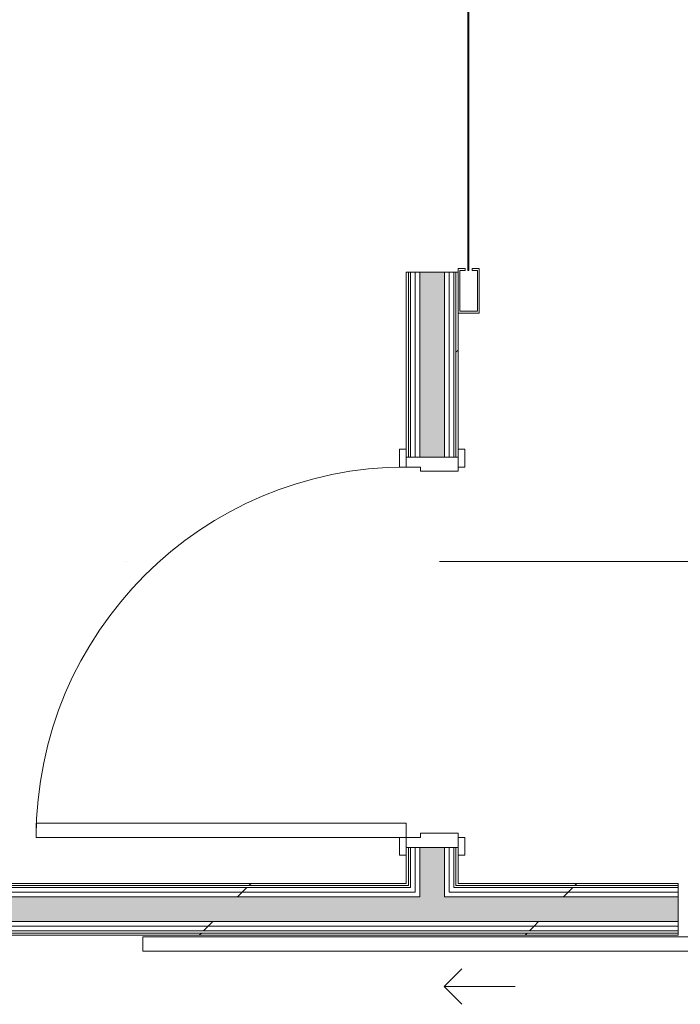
# Model space of a CAD drawing. Header units: millimetres. Extents: x -30280 to 107222, y -17460 to 4378.
# Tile 55 of 125: x 1532 to 3396, y -17460 to -14684. Entities that reach past the tile are written whole.
import ezdxf

# ---------------------------------------------------------------- set-up
doc = ezdxf.new("R2010")
doc.units = ezdxf.units.MM
doc.header["$MEASUREMENT"] = 0
doc.linetypes.add('Dot & Dashed', pattern=[3351.388812, 1587.5, -881.944444, 0, -881.944368])
doc.linetypes.add('Wipeout_Contour', pattern=[1000, 0, -1000])
for name, color, linetype in [('16_SEC_Seccions Planta 1', 7, 'Continuous'), ('Nuevo_08_E_Envans secs', 7, 'Continuous'), ('Nuevo_12_FAÇ_Façana', 7, 'Continuous'), ('Nuevo_Puertas Archicad', 7, 'Continuous')]:
    doc.layers.add(name, color=color, linetype=linetype)
for name, color, linetype, lineweight in [('16_SEC_Seccions Planta 1_Pluma_Nº__192', 150, 'Continuous', 0), ('Nuevo_08_E_Envans secs_Pluma_Nº__1', 7, 'Continuous', 5), ('Nuevo_12_FAÇ_Façana_Pluma_Nº__1', 7, 'Continuous', 5), ('Nuevo_Puertas Archicad_Pluma_Nº__1', 7, 'Continuous', 5)]:
    doc.layers.add(name, color=color, linetype=linetype, lineweight=lineweight)
for name, color, linetype, lineweight, true_color in [('Nuevo_08_E_Envans secs_Pluma_Nº__102', 7, 'Continuous', 5, 0xcccccc), ('Nuevo_08_E_Envans secs_Pluma_Nº__171', 171, 'Continuous', 13, 0xaaaaff), ('Nuevo_08_E_Envans secs_Pluma_Nº__177', 7, 'Continuous', 15, 0xf7e046), ('Nuevo_12_FAÇ_Façana_Pluma_Nº__102', 7, 'Continuous', 5, 0xcccccc), ('Nuevo_12_FAÇ_Façana_Pluma_Nº__171', 171, 'Continuous', 13, 0xaaaaff), ('Nuevo_12_FAÇ_Façana_Pluma_Nº__177', 7, 'Continuous', 15, 0xf7e046), ('Nuevo_Puertas Archicad_Pluma_Nº__3', 7, 'Continuous', 5, 0xa4a4a4)]:
    doc.layers.add(name, color=color, linetype=linetype, lineweight=lineweight, true_color=true_color)
pattern_1 = [(45, (0, 0), (-919.24, 919.24), [975, -325]), (45, (4e-13, 919.2), (-919.24, 919.24), [975, -325])]
pattern_2 = [(0, (0, 0), (0, 3897), [243.8, -2006.2]), (0, (1125, 1948.6), (0, 3897), [243.8, -2006.2]), (60, (0, 0), (-3375, 1948.6), [243.8, -2006.2]), (60, (2250, 0), (-3375, 1948.6), [243.8, -2006.2]), (120, (243.7, 0), (3375, 1948.6), [243.8, -2006.2]), (120, (2493.8, 0), (3375, 1948.6), [243.8, -2006.2]), (0, (0, 375), (0, 750), [0, -750, 0, -1125]), (45, (375, 375), (-530.33, 530.33), [0, -562.5, 0, -937.5])]

# ---------------------------------------------------------------- blocks, each defined once
blk = doc.blocks.new('*X88')
at = {"layer": 'Nuevo_12_FAÇ_Façana_Pluma_Nº__102', "linetype": 'Continuous', "lineweight": 5, "true_color": 0xcccccc}
blk.add_hatch(color=254, dxfattribs=at).paths.add_polyline_path([(2730.9, -17227), (3389.8, -17227), (3389.8, -17157), (2730.9, -17157)])
blk = doc.blocks.new('*X90')
at = {"layer": 'Nuevo_12_FAÇ_Façana_Pluma_Nº__102', "linetype": 'Continuous', "lineweight": 5, "true_color": 0xcccccc}
blk.add_hatch(color=254, dxfattribs=at).paths.add_polyline_path([(2660.9, -17227), (2730.9, -17227), (2730.9, -17157), (2660.9, -17157)])
blk = doc.blocks.new('*X91')
at = {"layer": 'Nuevo_12_FAÇ_Façana_Pluma_Nº__102', "linetype": 'Continuous', "lineweight": 5, "true_color": 0xcccccc}
blk.add_hatch(color=254, dxfattribs=at).paths.add_polyline_path([(1103.9, -17227), (2660.9, -17227), (2660.9, -17157), (1103.9, -17157)])
blk = doc.blocks.new('Puerta Corredera Exterior 27_2')
at = {"layer": 'Nuevo_Puertas Archicad', "linetype": 'Continuous', "lineweight": 0, "true_color": 0xffffff}
h = blk.add_hatch(dxfattribs=at)
h.set_pattern_fill('Hormigón_en_Masa_0003', style=0, pattern_type=2)
h.set_pattern_definition(pattern_2)
h.paths.add_polyline_path([(460.2, 45), (460.2, 5), (2560.2, 5), (2560.2, 45)])
at = {"layer": 'Nuevo_Puertas Archicad_Pluma_Nº__1', "color": 7, "linetype": 'Continuous', "lineweight": 5}
for p, q in [((460.2, 45), (2560.2, 45)), ((2560.2, 45), (2560.2, 5)), ((2560.2, 5), (460.2, 5)), ((1050, 0), (1050, -6)), ((1050, -6), (1050, -12)), ((1050, -12), (1050, -25)), ((1050, -25), (1050, -38)), ((1050, -38), (1050, -108)), ((1050, -108), (1050, -121)), ((1050, -121), (1050, -134)), ((1050, -134), (1050, -140)), ((1050, -140), (1050, -146))]:
    blk.add_line(p, q, dxfattribs=at)
at = {"layer": 'Nuevo_Puertas Archicad_Pluma_Nº__3', "color": 253, "linetype": 'Continuous', "lineweight": 5, "true_color": 0xa4a4a4}
for p, q in [((1710.2, 145), (1660.2, 195)), ((1510.2, 145), (1710.2, 145)), ((1710.2, 145), (1660.2, 95))]:
    blk.add_line(p, q, dxfattribs=at)
blk = doc.blocks.new('Muro_66_3', base_point=(5828.9, -17265))
at = {"color": 254, "linetype": 'Wipeout_Contour', "lineweight": 0, "ltscale": 69288.669152}
blk.add_wipeout([(2622.9, -17125), (2628.9, -17125), (2628.9, -17119), (2622.9, -17119)], dxfattribs=at).dxf.layer = 'Nuevo_12_FAÇ_Façana'
at = {"color": 254, "linetype": 'Wipeout_Contour', "lineweight": 0, "ltscale": 69597.473631}
blk.add_wipeout([(2768.9, -17119), (2768.9, -17125), (3389.8, -17125), (3389.8, -17119)], dxfattribs=at).dxf.layer = 'Nuevo_12_FAÇ_Façana'
at = {"layer": 'Nuevo_12_FAÇ_Façana_Pluma_Nº__171', "linetype": 'Continuous', "lineweight": 13, "true_color": 0xaaaaff}
h = blk.add_hatch(dxfattribs=at)
h.set_pattern_fill('Panellat_HPL_0003', color=161, style=0, pattern_type=2)
h.set_pattern_definition(pattern_1)
h.paths.add_polyline_path([(2622.9, -17125), (2628.9, -17125), (2628.9, -17119), (2622.9, -17119)])
h = blk.add_hatch(dxfattribs=at)
h.set_pattern_fill('Panellat_HPL_0003', color=161, style=0, pattern_type=2)
h.set_pattern_definition(pattern_1)
h.paths.add_polyline_path([(2768.9, -17119), (2768.9, -17125), (3389.8, -17125), (3389.8, -17119)])
at = {"color": 254, "linetype": 'Wipeout_Contour', "lineweight": 0, "ltscale": 68961.735356}
blk.add_wipeout([(1128.9, -17125), (2622.9, -17125), (2622.9, -17119), (1128.9, -17119)], dxfattribs=at).dxf.layer = 'Nuevo_12_FAÇ_Façana'
at = {"color": 254, "linetype": 'Wipeout_Contour', "lineweight": 0, "ltscale": 69375.769284}
blk.add_wipeout([(2762.9, -17125), (2768.9, -17125), (2768.9, -17119), (2762.9, -17119)], dxfattribs=at).dxf.layer = 'Nuevo_12_FAÇ_Façana'
at = {"layer": 'Nuevo_12_FAÇ_Façana_Pluma_Nº__171', "linetype": 'Continuous', "lineweight": 13, "true_color": 0xaaaaff}
h = blk.add_hatch(dxfattribs=at)
h.set_pattern_fill('Panellat_HPL_0003', color=161, style=0, pattern_type=2)
h.set_pattern_definition(pattern_1)
h.paths.add_polyline_path([(1128.9, -17125), (2622.9, -17125), (2622.9, -17119), (1128.9, -17119)])
h = blk.add_hatch(dxfattribs=at)
h.set_pattern_fill('Panellat_HPL_0003', color=161, style=0, pattern_type=2)
h.set_pattern_definition(pattern_1)
h.paths.add_polyline_path([(2762.9, -17125), (2768.9, -17125), (2768.9, -17119), (2762.9, -17119)])
at = {"color": 254, "linetype": 'Wipeout_Contour', "lineweight": 0, "ltscale": 69359.374728}
blk.add_wipeout([(2634.9, -17144), (2647.9, -17144), (2647.9, -17131), (2634.9, -17131)], dxfattribs=at).dxf.layer = 'Nuevo_12_FAÇ_Façana'
at = {"color": 254, "linetype": 'Wipeout_Contour', "lineweight": 0, "ltscale": 69654.667037}
blk.add_wipeout([(2756.9, -17144), (3389.8, -17144), (3389.8, -17131), (2756.9, -17131)], dxfattribs=at).dxf.layer = 'Nuevo_12_FAÇ_Façana'
at = {"layer": 'Nuevo_12_FAÇ_Façana_Pluma_Nº__177', "linetype": 'Continuous', "lineweight": 15, "true_color": 0xf7e046}
h = blk.add_hatch(dxfattribs=at)
h.set_pattern_fill('Panellat_HPL_0003', color=53, style=0, pattern_type=2)
h.set_pattern_definition(pattern_1)
h.paths.add_polyline_path([(2634.9, -17144), (2647.9, -17144), (2647.9, -17131), (2634.9, -17131)])
h = blk.add_hatch(dxfattribs=at)
h.set_pattern_fill('Panellat_HPL_0003', color=53, style=0, pattern_type=2)
h.set_pattern_definition(pattern_1)
h.paths.add_polyline_path([(2756.9, -17144), (3389.8, -17144), (3389.8, -17131), (2756.9, -17131)])
at = {"layer": 'Nuevo_12_FAÇ_Façana_Pluma_Nº__1', "color": 7, "linetype": 'Continuous', "lineweight": 5}
blk.add_line((3389.8, -17125), (3389.8, -17119), dxfattribs=at)
at = {"color": 254, "linetype": 'Wipeout_Contour', "lineweight": 0, "ltscale": 69025.38123}
blk.add_wipeout([(1116.9, -17144), (2634.9, -17144), (2634.9, -17131), (1116.9, -17131)], dxfattribs=at).dxf.layer = 'Nuevo_12_FAÇ_Façana'
at = {"color": 254, "linetype": 'Wipeout_Contour', "lineweight": 0, "ltscale": 69427.128763}
blk.add_wipeout([(2743.9, -17144), (2756.9, -17144), (2756.9, -17131), (2743.9, -17131)], dxfattribs=at).dxf.layer = 'Nuevo_12_FAÇ_Façana'
at = {"layer": 'Nuevo_12_FAÇ_Façana_Pluma_Nº__177', "linetype": 'Continuous', "lineweight": 15, "true_color": 0xf7e046}
h = blk.add_hatch(dxfattribs=at)
h.set_pattern_fill('Panellat_HPL_0003', color=53, style=0, pattern_type=2)
h.set_pattern_definition(pattern_1)
h.paths.add_polyline_path([(1116.9, -17144), (2634.9, -17144), (2634.9, -17131), (1116.9, -17131)])
h = blk.add_hatch(dxfattribs=at)
h.set_pattern_fill('Panellat_HPL_0003', color=53, style=0, pattern_type=2)
h.set_pattern_definition(pattern_1)
h.paths.add_polyline_path([(2743.9, -17144), (2756.9, -17144), (2756.9, -17131), (2743.9, -17131)])
at = {"layer": 'Nuevo_12_FAÇ_Façana_Pluma_Nº__1', "color": 7, "linetype": 'Continuous', "lineweight": 5}
for p, q in [((2628.9, -17119), (2628.9, -17125)), ((2762.9, -17125), (2762.9, -17119)), ((2628.9, -17125), (1122.9, -17125)), ((3389.8, -17125), (2762.9, -17125))]:
    blk.add_line(p, q, dxfattribs=at)
at = {"layer": 'Nuevo_12_FAÇ_Façana_Pluma_Nº__1', "color": 7, "linetype": 'Continuous', "lineweight": 5, "flags": 128}
for points in [[(2622.9, -17119), (1128.9, -17119)], [(3389.8, -17119), (2768.9, -17119)]]:
    blk.add_lwpolyline(points, dxfattribs=at)
at = {"color": 254, "linetype": 'Wipeout_Contour', "lineweight": 0, "ltscale": 69418.702728}
blk.add_wipeout([(2647.9, -17157), (2660.9, -17157), (2660.9, -17144), (2647.9, -17144)], dxfattribs=at).dxf.layer = 'Nuevo_12_FAÇ_Façana'
at = {"color": 254, "linetype": 'Wipeout_Contour', "lineweight": 0, "ltscale": 69701.726453}
blk.add_wipeout([(2743.9, -17157), (3389.8, -17157), (3389.8, -17144), (2743.9, -17144)], dxfattribs=at).dxf.layer = 'Nuevo_12_FAÇ_Façana'
at = {"layer": 'Nuevo_12_FAÇ_Façana_Pluma_Nº__177', "linetype": 'Continuous', "lineweight": 15, "true_color": 0xf7e046}
h = blk.add_hatch(dxfattribs=at)
h.set_pattern_fill('Panellat_HPL_0003', color=53, style=0, pattern_type=2)
h.set_pattern_definition(pattern_1)
h.paths.add_polyline_path([(2647.9, -17157), (2660.9, -17157), (2660.9, -17144), (2647.9, -17144)])
h = blk.add_hatch(dxfattribs=at)
h.set_pattern_fill('Panellat_HPL_0003', color=53, style=0, pattern_type=2)
h.set_pattern_definition(pattern_1)
h.paths.add_polyline_path([(2743.9, -17157), (3389.8, -17157), (3389.8, -17144), (2743.9, -17144)])
at = {"layer": 'Nuevo_12_FAÇ_Façana_Pluma_Nº__1', "color": 7, "linetype": 'Continuous', "lineweight": 5}
for p, q in [((3389.8, -17131), (3389.8, -17125)), ((3389.8, -17144), (3389.8, -17131)), ((3389.8, -17157), (3389.8, -17144))]:
    blk.add_line(p, q, dxfattribs=at)
at = {"color": 254, "linetype": 'Wipeout_Contour', "lineweight": 0, "ltscale": 69079.302504}
blk.add_wipeout([(1103.9, -17157), (2647.9, -17157), (2647.9, -17144), (1103.9, -17144)], dxfattribs=at).dxf.layer = 'Nuevo_12_FAÇ_Façana'
at = {"color": 254, "linetype": 'Wipeout_Contour', "lineweight": 0, "ltscale": 69470.257191}
blk.add_wipeout([(2730.9, -17157), (2743.9, -17157), (2743.9, -17144), (2730.9, -17144)], dxfattribs=at).dxf.layer = 'Nuevo_12_FAÇ_Façana'
at = {"layer": 'Nuevo_12_FAÇ_Façana_Pluma_Nº__177', "linetype": 'Continuous', "lineweight": 15, "true_color": 0xf7e046}
h = blk.add_hatch(dxfattribs=at)
h.set_pattern_fill('Panellat_HPL_0003', color=53, style=0, pattern_type=2)
h.set_pattern_definition(pattern_1)
h.paths.add_polyline_path([(1103.9, -17157), (2647.9, -17157), (2647.9, -17144), (1103.9, -17144)])
h = blk.add_hatch(dxfattribs=at)
h.set_pattern_fill('Panellat_HPL_0003', color=53, style=0, pattern_type=2)
h.set_pattern_definition(pattern_1)
h.paths.add_polyline_path([(2730.9, -17157), (2743.9, -17157), (2743.9, -17144), (2730.9, -17144)])
at = {"layer": 'Nuevo_12_FAÇ_Façana_Pluma_Nº__1', "color": 7, "linetype": 'Continuous', "lineweight": 5}
for p, q in [((2647.9, -17144), (1103.9, -17144)), ((2634.9, -17131), (1116.9, -17131)), ((2634.9, -17125), (2634.9, -17131)), ((2647.9, -17131), (2647.9, -17144)), ((2660.9, -17144), (2660.9, -17157)), ((2730.9, -17157), (2730.9, -17144)), ((2743.9, -17144), (2743.9, -17131)), ((3389.8, -17144), (2743.9, -17144)), ((2756.9, -17131), (2756.9, -17125)), ((3389.8, -17131), (2756.9, -17131)), ((2660.9, -17157), (1103.9, -17157)), ((3389.8, -17157), (2730.9, -17157))]:
    blk.add_line(p, q, dxfattribs=at)
at = {"layer": 'Nuevo_12_FAÇ_Façana', "color": 7, "lineweight": 20}
for name in ['*X91', '*X90', '*X88']:
    blk.add_blockref(name, (0, 0), dxfattribs=at)
at = {"color": 254, "linetype": 'Wipeout_Contour', "lineweight": 0, "ltscale": 69629.560985}
blk.add_wipeout([(778.9, -17227), (778.9, -17240), (3389.8, -17240), (3389.8, -17227)], dxfattribs=at).dxf.layer = 'Nuevo_12_FAÇ_Façana'
at = {"layer": 'Nuevo_12_FAÇ_Façana_Pluma_Nº__177', "linetype": 'Continuous', "lineweight": 15, "true_color": 0xf7e046}
h = blk.add_hatch(dxfattribs=at)
h.set_pattern_fill('Panellat_HPL_0003', color=53, style=0, pattern_type=2)
h.set_pattern_definition(pattern_1)
h.paths.add_polyline_path([(778.9, -17227), (778.9, -17240), (3389.8, -17240), (3389.8, -17227)])
at = {"color": 254, "linetype": 'Wipeout_Contour', "lineweight": 0, "ltscale": 69681.046029}
blk.add_wipeout([(778.9, -17240), (778.9, -17253), (3389.8, -17253), (3389.8, -17240)], dxfattribs=at).dxf.layer = 'Nuevo_12_FAÇ_Façana'
at = {"layer": 'Nuevo_12_FAÇ_Façana_Pluma_Nº__177', "linetype": 'Continuous', "lineweight": 15, "true_color": 0xf7e046}
h = blk.add_hatch(dxfattribs=at)
h.set_pattern_fill('Panellat_HPL_0003', color=53, style=0, pattern_type=2)
h.set_pattern_definition(pattern_1)
h.paths.add_polyline_path([(778.9, -17240), (778.9, -17253), (3389.8, -17253), (3389.8, -17240)])
at = {"layer": 'Nuevo_12_FAÇ_Façana_Pluma_Nº__1', "color": 7, "linetype": 'Continuous', "lineweight": 5}
for p, q in [((3389.8, -17227), (3389.8, -17157)), ((3389.8, -17227), (778.9, -17227)), ((3389.8, -17240), (3389.8, -17227)), ((3389.8, -17240), (778.9, -17240))]:
    blk.add_line(p, q, dxfattribs=at)
at = {"color": 254, "linetype": 'Wipeout_Contour', "lineweight": 0, "ltscale": 69742.432847}
blk.add_wipeout([(778.9, -17259), (778.9, -17265), (3389.8, -17265), (3389.8, -17259)], dxfattribs=at).dxf.layer = 'Nuevo_12_FAÇ_Façana'
at = {"layer": 'Nuevo_12_FAÇ_Façana_Pluma_Nº__171', "linetype": 'Continuous', "lineweight": 13, "true_color": 0xaaaaff}
h = blk.add_hatch(dxfattribs=at)
h.set_pattern_fill('Panellat_HPL_0003', color=161, style=0, pattern_type=2)
h.set_pattern_definition(pattern_1)
h.paths.add_polyline_path([(778.9, -17259), (778.9, -17265), (3389.8, -17265), (3389.8, -17259)])
at = {"layer": 'Nuevo_12_FAÇ_Façana_Pluma_Nº__1', "color": 7, "linetype": 'Continuous', "lineweight": 5}
for p, q in [((3389.8, -17253), (778.9, -17253)), ((3389.8, -17259), (778.9, -17259)), ((3389.8, -17253), (3389.8, -17240)), ((3389.8, -17259), (3389.8, -17253)), ((3389.8, -17265), (3389.8, -17259))]:
    blk.add_line(p, q, dxfattribs=at)
at = {"layer": 'Nuevo_12_FAÇ_Façana_Pluma_Nº__1', "color": 7, "linetype": 'Continuous', "lineweight": 5, "flags": 128}
blk.add_lwpolyline([(778.9, -17265), (3389.8, -17265)], dxfattribs=at)
at = {"layer": 'Nuevo_Puertas Archicad', "color": 253, "linetype": 'Continuous', "lineweight": 5, "true_color": 0xa4a4a6, "zscale": 1000, "rotation": 180}
blk.add_blockref('Puerta Corredera Exterior 27_2', (4439.8, -17265), dxfattribs=at)
blk = doc.blocks.new('*X142')
at = {"layer": 'Nuevo_08_E_Envans secs_Pluma_Nº__102', "linetype": 'Continuous', "lineweight": 5, "true_color": 0xcccccc}
blk.add_hatch(color=254, dxfattribs=at).paths.add_polyline_path([(2660.9, -17125), (2730.9, -17125), (2730.9, -17119), (2660.9, -17119)])
blk = doc.blocks.new('*X143')
at = {"layer": 'Nuevo_08_E_Envans secs_Pluma_Nº__102', "linetype": 'Continuous', "lineweight": 5, "true_color": 0xcccccc}
blk.add_hatch(color=254, dxfattribs=at).paths.add_polyline_path([(2660.9, -17131), (2730.9, -17131), (2730.9, -17125), (2660.9, -17125)])
blk = doc.blocks.new('*X144')
at = {"layer": 'Nuevo_08_E_Envans secs_Pluma_Nº__102', "linetype": 'Continuous', "lineweight": 5, "true_color": 0xcccccc}
blk.add_hatch(color=254, dxfattribs=at).paths.add_polyline_path([(2660.9, -17144), (2730.9, -17144), (2730.9, -17131), (2660.9, -17131)])
blk = doc.blocks.new('*X145')
at = {"layer": 'Nuevo_08_E_Envans secs_Pluma_Nº__102', "linetype": 'Continuous', "lineweight": 5, "true_color": 0xcccccc}
blk.add_hatch(color=254, dxfattribs=at).paths.add_polyline_path([(2660.9, -17157), (2730.9, -17157), (2730.9, -17144), (2660.9, -17144)])
blk = doc.blocks.new('*X150')
at = {"layer": 'Nuevo_08_E_Envans secs_Pluma_Nº__102', "linetype": 'Continuous', "lineweight": 5, "true_color": 0xcccccc}
blk.add_hatch(color=254, dxfattribs=at).paths.add_polyline_path([(2660.9, -17119), (2730.9, -17119), (2730.9, -17017.5), (2660.9, -17017.5)])
blk = doc.blocks.new('*X153')
at = {"layer": 'Nuevo_08_E_Envans secs_Pluma_Nº__102', "linetype": 'Continuous', "lineweight": 5, "true_color": 0xcccccc}
blk.add_hatch(color=254, dxfattribs=at).paths.add_polyline_path([(2660.9, -15917.5), (2730.9, -15917.5), (2730.9, -15396.3), (2660.9, -15396.3)])
blk = doc.blocks.new('Puerta 27_9')
at = {"layer": 'Nuevo_Puertas Archicad_Pluma_Nº__1', "color": 7, "linetype": 'Continuous', "lineweight": 5}
for p, q in [((482, 0), (482, 1044)), ((482, 1044), (522, 1044)), ((522, 1044), (522, 0)), ((-572, 0), (-572, 19)), ((-572, 19), (-522, 19)), ((-522, 0), (-572, 0)), ((-550, 0), (-572, 0)), ((-550, 0), (-572, 0)), ((-522, 0), (-550, 0)), ((-550, 0), (-550, -146)), ((-550, 0), (-550, -6)), ((-550, 0), (-550, -6)), ((-522, 19), (-522, 0)), ((-522, -40), (-522, 0)), ((522, 0), (482, 0)), ((522, 19), (572, 19)), ((522, 0), (522, 19)), ((572, 0), (522, 0)), ((550, 0), (522, 0)), ((522, 0), (522, -40)), ((550, -146), (550, 0)), ((550, 0), (550, -6)), ((550, 0), (550, -6)), ((550, 0), (572, 0)), ((550, 0), (572, 0)), ((572, 19), (572, 0)), ((-550, -6), (-550, -12)), ((-550, -6), (-550, -12)), ((-550, -12), (-550, -25)), ((-550, -12), (-550, -25)), ((-550, -25), (-550, -38)), ((-550, -25), (-550, -38)), ((550, -6), (550, -12)), ((550, -6), (550, -12)), ((550, -12), (550, -25)), ((550, -12), (550, -25)), ((550, -25), (550, -38)), ((550, -25), (550, -38)), ((-550, -38), (-550, -108)), ((-550, -38), (-550, -108)), ((-510, -40), (-522, -40)), ((-510, -146), (-510, -40)), ((522, -40), (510, -40)), ((510, -40), (510, -146)), ((550, -38), (550, -108)), ((550, -38), (550, -108)), ((-550, -108), (-550, -121)), ((-550, -108), (-550, -121)), ((550, -108), (550, -121)), ((550, -108), (550, -121)), ((-550, -121), (-550, -134)), ((-550, -121), (-550, -134)), ((-550, -134), (-550, -140)), ((-550, -134), (-550, -140)), ((550, -121), (550, -134)), ((550, -121), (550, -134)), ((550, -134), (550, -140)), ((550, -134), (550, -140)), ((-572, -165), (-572, -146)), ((-572, -146), (-522, -146)), ((-550, -146), (-572, -146)), ((-550, -146), (-572, -146)), ((-522, -165), (-572, -165)), ((-550, -140), (-550, -146)), ((-550, -140), (-550, -146)), ((-550, -146), (-510, -146)), ((-522, -146), (-522, -165)), ((510, -146), (550, -146)), ((522, -146), (572, -146)), ((522, -165), (522, -146)), ((572, -165), (522, -165)), ((550, -140), (550, -146)), ((550, -140), (550, -146)), ((550, -146), (572, -146)), ((550, -146), (572, -146)), ((572, -146), (572, -165))]:
    blk.add_line(p, q, dxfattribs=at)
at = {"layer": 'Nuevo_Puertas Archicad_Pluma_Nº__3', "color": 253, "linetype": 'Continuous', "lineweight": 5, "true_color": 0xa4a4a4}
blk.add_arc((522, 0), 1044, 90, 180, dxfattribs=at)
blk = doc.blocks.new('Puerta Rápida Enrrollable 27_2')
at = {"layer": 'Nuevo_Puertas Archicad', "linetype": 'Continuous', "lineweight": 0, "true_color": 0xffffff}
h = blk.add_hatch(dxfattribs=at)
h.set_pattern_fill('Hormigón_en_Masa_0003', style=0, pattern_type=2)
h.set_pattern_definition(pattern_2)
h.paths.add_polyline_path([(-545, 176), (-545, 174), (545, 174), (545, 176)])
at = {"layer": 'Nuevo_Puertas Archicad_Pluma_Nº__1', "color": 7, "linetype": 'Continuous', "lineweight": 5}
for p, q in [((665, 501), (695, 531)), ((695, 531), (785, 531)), ((785, 531), (815, 501)), ((665, 146), (665, 501)), ((815, 501), (815, 146)), ((-540, 206), (-665, 206)), ((-665, 206), (-665, 146)), ((-660, 151), (-660, 201)), ((-660, 201), (-545, 201)), ((-545, 201), (-545, 186)), ((-540, 186), (-540, 206)), ((540, 186), (540, 206)), ((540, 206), (665, 206)), ((660, 201), (545, 201)), ((545, 201), (545, 186)), ((660, 151), (660, 201)), ((665, 206), (665, 146)), ((-545, 186), (-540, 186)), ((-545, 176), (545, 176)), ((-545, 174), (-545, 176)), ((545, 174), (-545, 174)), ((545, 186), (540, 186)), ((545, 176), (545, 174)), ((-665, 146), (-540, 146)), ((-545, 151), (-660, 151)), ((-550, 140), (-550, 146)), ((-550, 134), (-550, 140)), ((-540, 166), (-545, 166)), ((-545, 166), (-545, 151)), ((-540, 146), (-540, 166)), ((540, 166), (545, 166)), ((540, 146), (540, 166)), ((665, 146), (540, 146)), ((545, 166), (545, 151)), ((545, 151), (660, 151)), ((550, 140), (550, 146)), ((550, 134), (550, 140)), ((815, 146), (665, 146)), ((-550, 121), (-550, 134)), ((-550, 108), (-550, 121)), ((550, 121), (550, 134)), ((550, 108), (550, 121)), ((-550, 38), (-550, 108)), ((550, 38), (550, 108)), ((-550, 25), (-550, 38)), ((550, 25), (550, 38)), ((-550, 12), (-550, 25)), ((-550, 6), (-550, 12)), ((-550, 0), (-550, 6)), ((550, 12), (550, 25)), ((550, 6), (550, 12)), ((550, 0), (550, 6))]:
    blk.add_line(p, q, dxfattribs=at)
blk = doc.blocks.new('Muro_70_3', base_point=(2622.9, -17265))
at = {"color": 254, "linetype": 'Wipeout_Contour', "lineweight": 0, "ltscale": 63597.473165}
blk.add_wipeout([(2762.9, -15396.3), (2762.9, -15917.5), (2768.9, -15917.5), (2768.9, -15396.3)], dxfattribs=at).dxf.layer = 'Nuevo_08_E_Envans secs'
at = {"color": 254, "linetype": 'Wipeout_Contour', "lineweight": 0, "ltscale": 69365.912682}
blk.add_wipeout([(2743.9, -17125), (2756.9, -17125), (2756.9, -17119), (2743.9, -17119)], dxfattribs=at).dxf.layer = 'Nuevo_08_E_Envans secs'
at = {"layer": 'Nuevo_08_E_Envans secs_Pluma_Nº__171', "linetype": 'Continuous', "lineweight": 13, "true_color": 0xaaaaff}
h = blk.add_hatch(dxfattribs=at)
h.set_pattern_fill('Panellat_HPL_0003', color=161, style=0, pattern_type=2)
h.set_pattern_definition(pattern_1)
h.paths.add_polyline_path([(2762.9, -15396.3), (2762.9, -15917.5), (2768.9, -15917.5), (2768.9, -15396.3)])
at = {"layer": 'Nuevo_08_E_Envans secs_Pluma_Nº__177', "linetype": 'Continuous', "lineweight": 15, "true_color": 0xf7e046}
h = blk.add_hatch(dxfattribs=at)
h.set_pattern_fill('Panellat_HPL_0003', color=53, style=0, pattern_type=2)
h.set_pattern_definition(pattern_1)
h.paths.add_polyline_path([(2743.9, -17125), (2756.9, -17125), (2756.9, -17119), (2743.9, -17119)])
at = {"color": 254, "linetype": 'Wipeout_Contour', "lineweight": 0, "ltscale": 63586.718029}
blk.add_wipeout([(2743.9, -15917.5), (2756.9, -15917.5), (2756.9, -15396.3), (2743.9, -15396.3)], dxfattribs=at).dxf.layer = 'Nuevo_08_E_Envans secs'
at = {"color": 254, "linetype": 'Wipeout_Contour', "lineweight": 0, "ltscale": 69357.684322}
blk.add_wipeout([(2730.9, -17125), (2743.9, -17125), (2743.9, -17119), (2730.9, -17119)], dxfattribs=at).dxf.layer = 'Nuevo_08_E_Envans secs'
at = {"layer": 'Nuevo_08_E_Envans secs_Pluma_Nº__177', "linetype": 'Continuous', "lineweight": 15, "true_color": 0xf7e046}
h = blk.add_hatch(dxfattribs=at)
h.set_pattern_fill('Panellat_HPL_0003', color=53, style=0, pattern_type=2)
h.set_pattern_definition(pattern_1)
h.paths.add_polyline_path([(2743.9, -15917.5), (2756.9, -15917.5), (2756.9, -15396.3), (2743.9, -15396.3)])
h = blk.add_hatch(dxfattribs=at)
h.set_pattern_fill('Panellat_HPL_0003', color=53, style=0, pattern_type=2)
h.set_pattern_definition(pattern_1)
h.paths.add_polyline_path([(2730.9, -17125), (2743.9, -17125), (2743.9, -17119), (2730.9, -17119)])
at = {"layer": 'Nuevo_08_E_Envans secs_Pluma_Nº__1', "color": 7, "linetype": 'Continuous', "lineweight": 5}
for p, q in [((2762.9, -15917.5), (2762.9, -15396.3)), ((2762.9, -15396.3), (2768.9, -15396.3)), ((2768.9, -15917.5), (2768.9, -15895.5)), ((2762.9, -15917.5), (2768.9, -15917.5))]:
    blk.add_line(p, q, dxfattribs=at)
at = {"layer": 'Nuevo_08_E_Envans secs_Pluma_Nº__1', "color": 7, "linetype": 'Continuous', "lineweight": 5, "flags": 128}
blk.add_lwpolyline([(2768.9, -15917.5), (2768.9, -15396.3)], dxfattribs=at)
at = {"layer": 'Nuevo_08_E_Envans secs', "color": 7, "lineweight": 20}
blk.add_blockref('*X142', (0, 0), dxfattribs=at)
at = {"color": 254, "linetype": 'Wipeout_Contour', "lineweight": 0, "ltscale": 63577.73936}
blk.add_wipeout([(2730.9, -15917.5), (2743.9, -15917.5), (2743.9, -15396.3), (2730.9, -15396.3)], dxfattribs=at).dxf.layer = 'Nuevo_08_E_Envans secs'
at = {"color": 254, "linetype": 'Wipeout_Contour', "lineweight": 0, "ltscale": 69306.046126}
blk.add_wipeout([(2647.9, -17125), (2660.9, -17125), (2660.9, -17119), (2647.9, -17119)], dxfattribs=at).dxf.layer = 'Nuevo_08_E_Envans secs'
at = {"color": 254, "linetype": 'Wipeout_Contour', "lineweight": 0, "ltscale": 69389.609003}
blk.add_wipeout([(2743.9, -17131), (2756.9, -17131), (2756.9, -17125), (2743.9, -17125)], dxfattribs=at).dxf.layer = 'Nuevo_08_E_Envans secs'
at = {"layer": 'Nuevo_08_E_Envans secs_Pluma_Nº__177', "linetype": 'Continuous', "lineweight": 15, "true_color": 0xf7e046}
h = blk.add_hatch(dxfattribs=at)
h.set_pattern_fill('Panellat_HPL_0003', color=53, style=0, pattern_type=2)
h.set_pattern_definition(pattern_1)
h.paths.add_polyline_path([(2730.9, -15917.5), (2743.9, -15917.5), (2743.9, -15396.3), (2730.9, -15396.3)])
h = blk.add_hatch(dxfattribs=at)
h.set_pattern_fill('Panellat_HPL_0003', color=53, style=0, pattern_type=2)
h.set_pattern_definition(pattern_1)
h.paths.add_polyline_path([(2647.9, -17125), (2660.9, -17125), (2660.9, -17119), (2647.9, -17119)])
h = blk.add_hatch(dxfattribs=at)
h.set_pattern_fill('Panellat_HPL_0003', color=53, style=0, pattern_type=2)
h.set_pattern_definition(pattern_1)
h.paths.add_polyline_path([(2743.9, -17131), (2756.9, -17131), (2756.9, -17125), (2743.9, -17125)])
at = {"layer": 'Nuevo_08_E_Envans secs_Pluma_Nº__1', "color": 7, "linetype": 'Continuous', "lineweight": 5}
for p, q in [((2730.9, -15917.5), (2730.9, -15396.3)), ((2730.9, -15396.3), (2743.9, -15396.3)), ((2743.9, -15917.5), (2743.9, -15396.3)), ((2743.9, -15396.3), (2756.9, -15396.3)), ((2756.9, -15917.5), (2756.9, -15396.3)), ((2756.9, -15396.3), (2762.9, -15396.3)), ((2730.9, -15917.5), (2743.9, -15917.5)), ((2743.9, -15917.5), (2756.9, -15917.5)), ((2756.9, -15917.5), (2762.9, -15917.5))]:
    blk.add_line(p, q, dxfattribs=at)
at = {"layer": 'Nuevo_08_E_Envans secs', "color": 7, "lineweight": 20}
blk.add_blockref('*X153', (0, 0), dxfattribs=at)
at = {"color": 254, "linetype": 'Wipeout_Contour', "lineweight": 0, "ltscale": 63521.387796}
blk.add_wipeout([(2647.9, -15917.5), (2660.9, -15917.5), (2660.9, -15396.3), (2647.9, -15396.3)], dxfattribs=at).dxf.layer = 'Nuevo_08_E_Envans secs'
at = {"color": 254, "linetype": 'Wipeout_Contour', "lineweight": 0, "ltscale": 69163.538736}
blk.add_wipeout([(2762.9, -17119), (2768.9, -17119), (2768.9, -17017.5), (2762.9, -17017.5)], dxfattribs=at).dxf.layer = 'Nuevo_08_E_Envans secs'
at = {"color": 254, "linetype": 'Wipeout_Contour', "lineweight": 0, "ltscale": 69298.098804}
blk.add_wipeout([(2634.9, -17125), (2647.9, -17125), (2647.9, -17119), (2634.9, -17119)], dxfattribs=at).dxf.layer = 'Nuevo_08_E_Envans secs'
at = {"color": 254, "linetype": 'Wipeout_Contour', "lineweight": 0, "ltscale": 69381.383452}
blk.add_wipeout([(2730.9, -17131), (2743.9, -17131), (2743.9, -17125), (2730.9, -17125)], dxfattribs=at).dxf.layer = 'Nuevo_08_E_Envans secs'
at = {"layer": 'Nuevo_08_E_Envans secs_Pluma_Nº__171', "linetype": 'Continuous', "lineweight": 13, "true_color": 0xaaaaff}
h = blk.add_hatch(dxfattribs=at)
h.set_pattern_fill('Panellat_HPL_0003', color=161, style=0, pattern_type=2)
h.set_pattern_definition(pattern_1)
h.paths.add_polyline_path([(2762.9, -17119), (2768.9, -17119), (2768.9, -17017.5), (2762.9, -17017.5)])
at = {"layer": 'Nuevo_08_E_Envans secs_Pluma_Nº__177', "linetype": 'Continuous', "lineweight": 15, "true_color": 0xf7e046}
h = blk.add_hatch(dxfattribs=at)
h.set_pattern_fill('Panellat_HPL_0003', color=53, style=0, pattern_type=2)
h.set_pattern_definition(pattern_1)
h.paths.add_polyline_path([(2647.9, -15917.5), (2660.9, -15917.5), (2660.9, -15396.3), (2647.9, -15396.3)])
h = blk.add_hatch(dxfattribs=at)
h.set_pattern_fill('Panellat_HPL_0003', color=53, style=0, pattern_type=2)
h.set_pattern_definition(pattern_1)
h.paths.add_polyline_path([(2634.9, -17125), (2647.9, -17125), (2647.9, -17119), (2634.9, -17119)])
h = blk.add_hatch(dxfattribs=at)
h.set_pattern_fill('Panellat_HPL_0003', color=53, style=0, pattern_type=2)
h.set_pattern_definition(pattern_1)
h.paths.add_polyline_path([(2730.9, -17131), (2743.9, -17131), (2743.9, -17125), (2730.9, -17125)])
at = {"layer": 'Nuevo_08_E_Envans secs', "color": 7, "lineweight": 20}
blk.add_blockref('*X143', (0, 0), dxfattribs=at)
at = {"color": 254, "linetype": 'Wipeout_Contour', "lineweight": 0, "ltscale": 63512.714358}
blk.add_wipeout([(2634.9, -15917.5), (2647.9, -15917.5), (2647.9, -15396.3), (2634.9, -15396.3)], dxfattribs=at).dxf.layer = 'Nuevo_08_E_Envans secs'
at = {"color": 254, "linetype": 'Wipeout_Contour', "lineweight": 0, "ltscale": 69329.762909}
blk.add_wipeout([(2647.9, -17131), (2660.9, -17131), (2660.9, -17125), (2647.9, -17125)], dxfattribs=at).dxf.layer = 'Nuevo_08_E_Envans secs'
at = {"color": 254, "linetype": 'Wipeout_Contour', "lineweight": 0, "ltscale": 69418.907657}
blk.add_wipeout([(2730.9, -17144), (2743.9, -17144), (2743.9, -17131), (2730.9, -17131)], dxfattribs=at).dxf.layer = 'Nuevo_08_E_Envans secs'
at = {"layer": 'Nuevo_08_E_Envans secs_Pluma_Nº__177', "linetype": 'Continuous', "lineweight": 15, "true_color": 0xf7e046}
h = blk.add_hatch(dxfattribs=at)
h.set_pattern_fill('Panellat_HPL_0003', color=53, style=0, pattern_type=2)
h.set_pattern_definition(pattern_1)
h.paths.add_polyline_path([(2634.9, -15917.5), (2647.9, -15917.5), (2647.9, -15396.3), (2634.9, -15396.3)])
h = blk.add_hatch(dxfattribs=at)
h.set_pattern_fill('Panellat_HPL_0003', color=53, style=0, pattern_type=2)
h.set_pattern_definition(pattern_1)
h.paths.add_polyline_path([(2647.9, -17131), (2660.9, -17131), (2660.9, -17125), (2647.9, -17125)])
h = blk.add_hatch(dxfattribs=at)
h.set_pattern_fill('Panellat_HPL_0003', color=53, style=0, pattern_type=2)
h.set_pattern_definition(pattern_1)
h.paths.add_polyline_path([(2730.9, -17144), (2743.9, -17144), (2743.9, -17131), (2730.9, -17131)])
at = {"layer": 'Nuevo_08_E_Envans secs_Pluma_Nº__1', "color": 7, "linetype": 'Continuous', "lineweight": 5}
for p, q in [((2647.9, -15917.5), (2647.9, -15396.3)), ((2647.9, -15396.3), (2660.9, -15396.3)), ((2660.9, -15917.5), (2660.9, -15396.3)), ((2660.9, -15396.3), (2730.9, -15396.3)), ((2647.9, -15917.5), (2660.9, -15917.5)), ((2660.9, -15917.5), (2730.9, -15917.5))]:
    blk.add_line(p, q, dxfattribs=at)
at = {"layer": 'Nuevo_12_FAÇ_Façana_Pluma_Nº__1', "color": 7, "linetype": 'Continuous', "lineweight": 5}
blk.add_line((2730.9, -17157), (2730.9, -17144), dxfattribs=at)
at = {"color": 254, "linetype": 'Wipeout_Contour', "lineweight": 0, "ltscale": 63502.422913}
blk.add_wipeout([(2622.9, -15917.5), (2628.9, -15917.5), (2628.9, -15396.3), (2622.9, -15396.3)], dxfattribs=at).dxf.layer = 'Nuevo_08_E_Envans secs'
at = {"color": 254, "linetype": 'Wipeout_Contour', "lineweight": 0, "ltscale": 69321.818306}
blk.add_wipeout([(2634.9, -17131), (2647.9, -17131), (2647.9, -17125), (2634.9, -17125)], dxfattribs=at).dxf.layer = 'Nuevo_08_E_Envans secs'
at = {"layer": 'Nuevo_08_E_Envans secs_Pluma_Nº__171', "linetype": 'Continuous', "lineweight": 13, "true_color": 0xaaaaff}
h = blk.add_hatch(dxfattribs=at)
h.set_pattern_fill('Panellat_HPL_0003', color=161, style=0, pattern_type=2)
h.set_pattern_definition(pattern_1)
h.paths.add_polyline_path([(2622.9, -15917.5), (2628.9, -15917.5), (2628.9, -15396.3), (2622.9, -15396.3)])
at = {"layer": 'Nuevo_08_E_Envans secs_Pluma_Nº__177', "linetype": 'Continuous', "lineweight": 15, "true_color": 0xf7e046}
h = blk.add_hatch(dxfattribs=at)
h.set_pattern_fill('Panellat_HPL_0003', color=53, style=0, pattern_type=2)
h.set_pattern_definition(pattern_1)
h.paths.add_polyline_path([(2634.9, -17131), (2647.9, -17131), (2647.9, -17125), (2634.9, -17125)])
at = {"layer": 'Nuevo_08_E_Envans secs_Pluma_Nº__1', "color": 7, "linetype": 'Continuous', "lineweight": 5}
for p, q in [((2622.9, -15396.3), (2628.9, -15396.3)), ((2628.9, -15917.5), (2628.9, -15396.3)), ((2628.9, -15396.3), (2634.9, -15396.3)), ((2634.9, -15917.5), (2634.9, -15396.3)), ((2634.9, -15396.3), (2647.9, -15396.3)), ((2622.9, -15917.5), (2622.9, -15895.5)), ((2622.9, -15917.5), (2628.9, -15917.5)), ((2628.9, -15917.5), (2634.9, -15917.5)), ((2634.9, -15917.5), (2647.9, -15917.5))]:
    blk.add_line(p, q, dxfattribs=at)
at = {"layer": 'Nuevo_08_E_Envans secs_Pluma_Nº__1', "color": 7, "linetype": 'Continuous', "lineweight": 5, "flags": 128}
blk.add_lwpolyline([(2622.9, -15396.3), (2622.9, -15917.5)], dxfattribs=at)
at = {"layer": 'Nuevo_08_E_Envans secs', "color": 7, "lineweight": 20}
blk.add_blockref('*X144', (0, 0), dxfattribs=at)
at = {"layer": 'Nuevo_Puertas Archicad', "color": 253, "linetype": 'Continuous', "lineweight": 5, "true_color": 0xa4a4a6, "xscale": -1, "zscale": 1000, "rotation": 270}
blk.add_blockref('Puerta Rápida Enrrollable 27_2', (2622.9, -14846.3), dxfattribs=at)
at = {"color": 254, "linetype": 'Wipeout_Contour', "lineweight": 0, "ltscale": 69153.651791}
blk.add_wipeout([(2743.9, -17119), (2756.9, -17119), (2756.9, -17017.5), (2743.9, -17017.5)], dxfattribs=at).dxf.layer = 'Nuevo_08_E_Envans secs'
at = {"color": 254, "linetype": 'Wipeout_Contour', "lineweight": 0, "ltscale": 69367.315031}
blk.add_wipeout([(2647.9, -17144), (2660.9, -17144), (2660.9, -17131), (2647.9, -17131)], dxfattribs=at).dxf.layer = 'Nuevo_08_E_Envans secs'
at = {"layer": 'Nuevo_08_E_Envans secs_Pluma_Nº__177', "linetype": 'Continuous', "lineweight": 15, "true_color": 0xf7e046}
h = blk.add_hatch(dxfattribs=at)
h.set_pattern_fill('Panellat_HPL_0003', color=53, style=0, pattern_type=2)
h.set_pattern_definition(pattern_1)
h.paths.add_polyline_path([(2743.9, -17119), (2756.9, -17119), (2756.9, -17017.5), (2743.9, -17017.5)])
h = blk.add_hatch(dxfattribs=at)
h.set_pattern_fill('Panellat_HPL_0003', color=53, style=0, pattern_type=2)
h.set_pattern_definition(pattern_1)
h.paths.add_polyline_path([(2647.9, -17144), (2660.9, -17144), (2660.9, -17131), (2647.9, -17131)])
at = {"layer": 'Nuevo_08_E_Envans secs_Pluma_Nº__1', "color": 7, "linetype": 'Continuous', "lineweight": 5}
for p, q in [((2762.9, -17119), (2762.9, -17017.5)), ((2762.9, -17017.5), (2768.9, -17017.5)), ((2768.9, -17017.5), (2768.9, -17039.5))]:
    blk.add_line(p, q, dxfattribs=at)
at = {"layer": 'Nuevo_08_E_Envans secs_Pluma_Nº__1', "color": 7, "linetype": 'Continuous', "lineweight": 5, "flags": 128}
blk.add_lwpolyline([(2768.9, -17119), (2768.9, -17017.5)], dxfattribs=at)
at = {"layer": 'Nuevo_12_FAÇ_Façana_Pluma_Nº__1', "color": 7, "linetype": 'Continuous', "lineweight": 5}
for p, q in [((2762.9, -17125), (2762.9, -17119)), ((2660.9, -17144), (2660.9, -17157))]:
    blk.add_line(p, q, dxfattribs=at)
at = {"layer": 'Nuevo_08_E_Envans secs', "color": 7, "lineweight": 20}
blk.add_blockref('*X145', (0, 0), dxfattribs=at)
at = {"color": 254, "linetype": 'Wipeout_Contour', "lineweight": 0, "ltscale": 69145.398112}
blk.add_wipeout([(2730.9, -17119), (2743.9, -17119), (2743.9, -17017.5), (2730.9, -17017.5)], dxfattribs=at).dxf.layer = 'Nuevo_08_E_Envans secs'
at = {"layer": 'Nuevo_08_E_Envans secs_Pluma_Nº__177', "linetype": 'Continuous', "lineweight": 15, "true_color": 0xf7e046}
h = blk.add_hatch(dxfattribs=at)
h.set_pattern_fill('Panellat_HPL_0003', color=53, style=0, pattern_type=2)
h.set_pattern_definition(pattern_1)
h.paths.add_polyline_path([(2730.9, -17119), (2743.9, -17119), (2743.9, -17017.5), (2730.9, -17017.5)])
at = {"layer": 'Nuevo_08_E_Envans secs_Pluma_Nº__1', "color": 7, "linetype": 'Continuous', "lineweight": 5}
for p, q in [((2730.9, -17119), (2730.9, -17017.5)), ((2730.9, -17017.5), (2743.9, -17017.5)), ((2743.9, -17119), (2743.9, -17017.5)), ((2743.9, -17017.5), (2756.9, -17017.5)), ((2756.9, -17119), (2756.9, -17017.5)), ((2756.9, -17017.5), (2762.9, -17017.5))]:
    blk.add_line(p, q, dxfattribs=at)
at = {"layer": 'Nuevo_12_FAÇ_Façana_Pluma_Nº__1', "color": 7, "linetype": 'Continuous', "lineweight": 5}
for p, q in [((2730.9, -17125), (2730.9, -17119)), ((2743.9, -17125), (2743.9, -17119)), ((2756.9, -17125), (2756.9, -17119)), ((2730.9, -17131), (2730.9, -17125)), ((2730.9, -17144), (2730.9, -17131)), ((2743.9, -17131), (2743.9, -17125)), ((2743.9, -17144), (2743.9, -17131)), ((2756.9, -17131), (2756.9, -17125))]:
    blk.add_line(p, q, dxfattribs=at)
at = {"layer": 'Nuevo_08_E_Envans secs', "color": 7, "lineweight": 20}
blk.add_blockref('*X150', (0, 0), dxfattribs=at)
at = {"color": 254, "linetype": 'Wipeout_Contour', "lineweight": 0, "ltscale": 69093.600798}
blk.add_wipeout([(2647.9, -17119), (2660.9, -17119), (2660.9, -17017.5), (2647.9, -17017.5)], dxfattribs=at).dxf.layer = 'Nuevo_08_E_Envans secs'
at = {"layer": 'Nuevo_08_E_Envans secs_Pluma_Nº__177', "linetype": 'Continuous', "lineweight": 15, "true_color": 0xf7e046}
h = blk.add_hatch(dxfattribs=at)
h.set_pattern_fill('Panellat_HPL_0003', color=53, style=0, pattern_type=2)
h.set_pattern_definition(pattern_1)
h.paths.add_polyline_path([(2647.9, -17119), (2660.9, -17119), (2660.9, -17017.5), (2647.9, -17017.5)])
at = {"color": 254, "linetype": 'Wipeout_Contour', "lineweight": 0, "ltscale": 69085.628979}
blk.add_wipeout([(2634.9, -17119), (2647.9, -17119), (2647.9, -17017.5), (2634.9, -17017.5)], dxfattribs=at).dxf.layer = 'Nuevo_08_E_Envans secs'
at = {"layer": 'Nuevo_08_E_Envans secs_Pluma_Nº__177', "linetype": 'Continuous', "lineweight": 15, "true_color": 0xf7e046}
h = blk.add_hatch(dxfattribs=at)
h.set_pattern_fill('Panellat_HPL_0003', color=53, style=0, pattern_type=2)
h.set_pattern_definition(pattern_1)
h.paths.add_polyline_path([(2634.9, -17119), (2647.9, -17119), (2647.9, -17017.5), (2634.9, -17017.5)])
at = {"layer": 'Nuevo_08_E_Envans secs_Pluma_Nº__1', "color": 7, "linetype": 'Continuous', "lineweight": 5}
for p, q in [((2647.9, -17119), (2647.9, -17017.5)), ((2647.9, -17017.5), (2660.9, -17017.5)), ((2660.9, -17119), (2660.9, -17017.5)), ((2660.9, -17017.5), (2730.9, -17017.5))]:
    blk.add_line(p, q, dxfattribs=at)
at = {"layer": 'Nuevo_12_FAÇ_Façana_Pluma_Nº__1', "color": 7, "linetype": 'Continuous', "lineweight": 5}
for p, q in [((2647.9, -17119), (2647.9, -17125)), ((2660.9, -17119), (2660.9, -17125)), ((2647.9, -17125), (2647.9, -17131)), ((2647.9, -17131), (2647.9, -17144)), ((2660.9, -17125), (2660.9, -17131)), ((2660.9, -17131), (2660.9, -17144))]:
    blk.add_line(p, q, dxfattribs=at)
at = {"color": 254, "linetype": 'Wipeout_Contour', "lineweight": 0, "ltscale": 69076.170233}
blk.add_wipeout([(2622.9, -17119), (2628.9, -17119), (2628.9, -17017.5), (2622.9, -17017.5)], dxfattribs=at).dxf.layer = 'Nuevo_08_E_Envans secs'
at = {"layer": 'Nuevo_08_E_Envans secs_Pluma_Nº__171', "linetype": 'Continuous', "lineweight": 13, "true_color": 0xaaaaff}
h = blk.add_hatch(dxfattribs=at)
h.set_pattern_fill('Panellat_HPL_0003', color=161, style=0, pattern_type=2)
h.set_pattern_definition(pattern_1)
h.paths.add_polyline_path([(2622.9, -17119), (2628.9, -17119), (2628.9, -17017.5), (2622.9, -17017.5)])
at = {"layer": 'Nuevo_08_E_Envans secs_Pluma_Nº__1', "color": 7, "linetype": 'Continuous', "lineweight": 5}
for p, q in [((2622.9, -17017.5), (2622.9, -17039.5)), ((2622.9, -17017.5), (2628.9, -17017.5)), ((2628.9, -17119), (2628.9, -17017.5)), ((2628.9, -17017.5), (2634.9, -17017.5)), ((2634.9, -17119), (2634.9, -17017.5)), ((2634.9, -17017.5), (2647.9, -17017.5))]:
    blk.add_line(p, q, dxfattribs=at)
at = {"layer": 'Nuevo_08_E_Envans secs_Pluma_Nº__1', "color": 7, "linetype": 'Continuous', "lineweight": 5, "flags": 128}
blk.add_lwpolyline([(2622.9, -17017.5), (2622.9, -17119)], dxfattribs=at)
at = {"layer": 'Nuevo_12_FAÇ_Façana_Pluma_Nº__1', "color": 7, "linetype": 'Continuous', "lineweight": 5}
for p, q in [((2628.9, -17119), (2628.9, -17125)), ((2634.9, -17119), (2634.9, -17125)), ((2634.9, -17125), (2634.9, -17131))]:
    blk.add_line(p, q, dxfattribs=at)
at = {"layer": 'Nuevo_Puertas Archicad', "color": 253, "linetype": 'Continuous', "lineweight": 5, "true_color": 0xa4a4a6, "xscale": -1, "zscale": 1000, "rotation": 90}
blk.add_blockref('Puerta 27_9', (2622.9, -16467.5), dxfattribs=at)
blk = doc.blocks.new('Plano de Corte_2_3', base_point=(-24845.1, -16211.4))
at = {"layer": '16_SEC_Seccions Planta 1_Pluma_Nº__192', "color": 150, "linetype": 'Dot & Dashed', "lineweight": 0}
blk.add_line((-24095.1, -16211.4), (7158.8, -16211.4), dxfattribs=at)

msp = doc.modelspace()

# ---------------------------------------------------------------- block references
at = {"layer": 'Nuevo_12_FAÇ_Façana', "color": 7, "lineweight": 20}
msp.add_blockref('Muro_66_3', (5828.9, -17265), dxfattribs=at)

# ---------------------------------------------------------------- next in the draw order: block references
at = {"layer": 'Nuevo_08_E_Envans secs', "color": 7, "lineweight": 20}
msp.add_blockref('Muro_70_3', (2622.9, -17265), dxfattribs=at)

# ---------------------------------------------------------------- next in the draw order: block references
at = {"layer": '16_SEC_Seccions Planta 1', "color": 150, "lineweight": 0}
msp.add_blockref('Plano de Corte_2_3', (-24845.1, -16211.4), dxfattribs=at)

doc.saveas('drawing.dxf')
